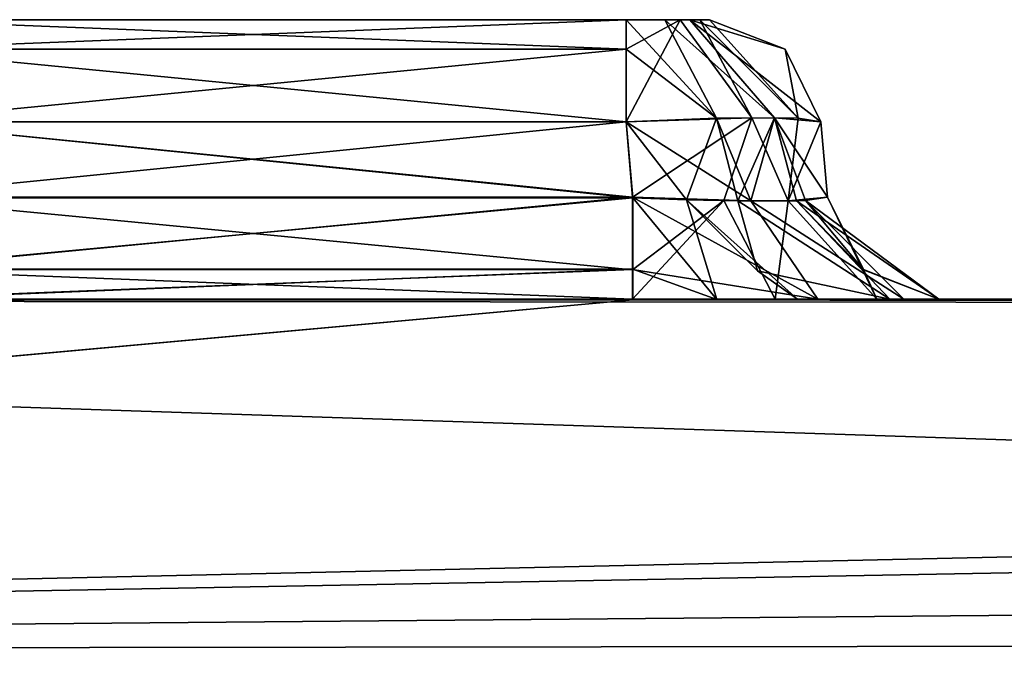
# Model space of a CAD drawing. Header units: inches. Extents: x -11.1 to 11.1, y -2.2 to 7.8.
# Tile 251 of 256: x -3.817 to -3.641, y 2.73 to 2.845. Entities that reach past the tile are written whole.
import ezdxf

# ---------------------------------------------------------------- set-up
doc = ezdxf.new("R2010")
doc.units = ezdxf.units.IN
doc.header["$LTSCALE"] = 93.866667
doc.header["$MEASUREMENT"] = 0
for name, color, linetype in [('1274', 7, 'CONTINUOUS'), ('1275', 7, 'CONTINUOUS'), ('1276', 7, 'CONTINUOUS'), ('1277', 7, 'CONTINUOUS'), ('1280', 7, 'CONTINUOUS'), ('1281', 7, 'CONTINUOUS'), ('1282', 7, 'CONTINUOUS'), ('1284', 7, 'CONTINUOUS'), ('1285', 7, 'CONTINUOUS'), ('1289', 7, 'CONTINUOUS'), ('1290', 7, 'CONTINUOUS'), ('1291', 7, 'CONTINUOUS'), ('1295', 7, 'CONTINUOUS'), ('1296', 7, 'CONTINUOUS'), ('1297', 7, 'CONTINUOUS'), ('1298', 7, 'CONTINUOUS'), ('1299', 7, 'CONTINUOUS'), ('1303', 7, 'CONTINUOUS'), ('1304', 7, 'CONTINUOUS'), ('1305', 7, 'CONTINUOUS'), ('1306', 7, 'CONTINUOUS'), ('1307', 7, 'CONTINUOUS'), ('1311', 7, 'CONTINUOUS'), ('1312', 7, 'CONTINUOUS'), ('1313', 7, 'CONTINUOUS'), ('1314', 7, 'CONTINUOUS'), ('1318', 7, 'CONTINUOUS'), ('1319', 7, 'CONTINUOUS'), ('1320', 7, 'CONTINUOUS'), ('1321', 7, 'CONTINUOUS'), ('1470', 7, 'CONTINUOUS'), ('1472', 7, 'CONTINUOUS'), ('1508', 7, 'CONTINUOUS'), ('367', 7, 'CONTINUOUS'), ('5', 7, 'CONTINUOUS')]:
    doc.layers.add(name, color=color, linetype=linetype)

msp = doc.modelspace()

# ---------------------------------------------------------------- linework, layer by layer
at = {"layer": '1274', "linetype": 'Continuous'}
for points in [[(-3.85667, 2.845, 8.53673), (-3.85496, 2.845, 8.54369), (-3.69333, 2.845, 8.53673), (-3.85667, 2.845, 8.53673)], [(-3.85667, 2.845, 8.52327), (-3.85667, 2.845, 8.53673), (-3.69333, 2.845, 8.52327), (-3.85667, 2.845, 8.52327)], [(-3.69333, 2.845, 8.52327), (-3.85667, 2.845, 8.53673), (-3.69333, 2.845, 8.53673), (-3.69333, 2.845, 8.52327)], [(-3.85313, 2.845, 8.51359), (-3.85667, 2.845, 8.52327), (-3.69504, 2.845, 8.51631), (-3.85313, 2.845, 8.51359)], [(-3.69504, 2.845, 8.51631), (-3.85667, 2.845, 8.52327), (-3.69333, 2.845, 8.52327), (-3.69504, 2.845, 8.51631)], [(-3.85667, 2.845, 9.27673), (-3.85496, 2.845, 9.28369), (-3.69333, 2.845, 9.27673), (-3.85667, 2.845, 9.27673)], [(-3.85667, 2.845, 9.26327), (-3.85667, 2.845, 9.27673), (-3.69333, 2.845, 9.26327), (-3.85667, 2.845, 9.26327)], [(-3.69333, 2.845, 9.26327), (-3.85667, 2.845, 9.27673), (-3.69333, 2.845, 9.27673), (-3.69333, 2.845, 9.26327)], [(-3.85313, 2.845, 9.25359), (-3.85667, 2.845, 9.26327), (-3.69504, 2.845, 9.25631), (-3.85313, 2.845, 9.25359)], [(-3.69504, 2.845, 9.25631), (-3.85667, 2.845, 9.26327), (-3.69333, 2.845, 9.26327), (-3.69504, 2.845, 9.25631)], [(-3.85496, 2.845, 8.54369), (-3.85141, 2.845, 8.54813), (-3.69687, 2.845, 8.54641), (-3.85496, 2.845, 8.54369)], [(-3.69333, 2.845, 8.53673), (-3.85496, 2.845, 8.54369), (-3.69687, 2.845, 8.54641), (-3.69333, 2.845, 8.53673)], [(-3.85496, 2.845, 9.28369), (-3.85141, 2.845, 9.28813), (-3.69687, 2.845, 9.28641), (-3.85496, 2.845, 9.28369)], [(-3.69333, 2.845, 9.27673), (-3.85496, 2.845, 9.28369), (-3.69687, 2.845, 9.28641), (-3.69333, 2.845, 9.27673)], [(-3.84869, 2.845, 8.51004), (-3.85313, 2.845, 8.51359), (-3.69859, 2.845, 8.51187), (-3.84869, 2.845, 8.51004)], [(-3.69859, 2.845, 8.51187), (-3.85313, 2.845, 8.51359), (-3.69504, 2.845, 8.51631), (-3.69859, 2.845, 8.51187)], [(-3.84869, 2.845, 9.25004), (-3.85313, 2.845, 9.25359), (-3.69859, 2.845, 9.25187), (-3.84869, 2.845, 9.25004)], [(-3.69859, 2.845, 9.25187), (-3.85313, 2.845, 9.25359), (-3.69504, 2.845, 9.25631), (-3.69859, 2.845, 9.25187)], [(-3.85141, 2.845, 8.54813), (-3.84173, 2.845, 8.55167), (-3.70131, 2.845, 8.54996), (-3.85141, 2.845, 8.54813)], [(-3.69687, 2.845, 8.54641), (-3.85141, 2.845, 8.54813), (-3.70131, 2.845, 8.54996), (-3.69687, 2.845, 8.54641)], [(-3.85141, 2.845, 9.28813), (-3.84173, 2.845, 9.29167), (-3.70131, 2.845, 9.28996), (-3.85141, 2.845, 9.28813)], [(-3.69687, 2.845, 9.28641), (-3.85141, 2.845, 9.28813), (-3.70131, 2.845, 9.28996), (-3.69687, 2.845, 9.28641)], [(-3.84173, 2.845, 8.50833), (-3.84869, 2.845, 8.51004), (-3.70827, 2.845, 8.50833), (-3.84173, 2.845, 8.50833)], [(-3.70827, 2.845, 8.50833), (-3.84869, 2.845, 8.51004), (-3.69859, 2.845, 8.51187), (-3.70827, 2.845, 8.50833)], [(-3.84173, 2.845, 9.24833), (-3.84869, 2.845, 9.25004), (-3.70827, 2.845, 9.24833), (-3.84173, 2.845, 9.24833)], [(-3.70827, 2.845, 9.24833), (-3.84869, 2.845, 9.25004), (-3.69859, 2.845, 9.25187), (-3.70827, 2.845, 9.24833)], [(-3.84173, 2.845, 8.55167), (-3.70827, 2.845, 8.55167), (-3.70131, 2.845, 8.54996), (-3.84173, 2.845, 8.55167)], [(-3.84173, 2.845, 9.29167), (-3.70827, 2.845, 9.29167), (-3.70131, 2.845, 9.28996), (-3.84173, 2.845, 9.29167)]]:
    msp.add_3dface(points, dxfattribs=at)
at = {"layer": '1275', "linetype": 'Continuous'}
for points in [[(-3.70709, 2.81326, 8.57278), (-3.84173, 2.82674, 8.5716), (-3.84291, 2.81326, 8.57278), (-3.70709, 2.81326, 8.57278)], [(-3.70827, 2.82674, 8.5716), (-3.84173, 2.82674, 8.5716), (-3.70709, 2.81326, 8.57278), (-3.70827, 2.82674, 8.5716)]]:
    msp.add_3dface(points, dxfattribs=at)
at = {"layer": '1276', "linetype": 'Continuous'}
for points in [[(-3.6734, 2.82674, 8.52327), (-3.6734, 2.82674, 8.53673), (-3.67222, 2.81326, 8.52209), (-3.6734, 2.82674, 8.52327)], [(-3.67222, 2.81326, 8.52209), (-3.6734, 2.82674, 8.53673), (-3.67222, 2.81326, 8.53791), (-3.67222, 2.81326, 8.52209)]]:
    msp.add_3dface(points, dxfattribs=at)
at = {"layer": '1277', "linetype": 'Continuous'}
for points in [[(-3.84173, 2.82674, 8.4884), (-3.70827, 2.82674, 8.4884), (-3.84291, 2.81326, 8.48722), (-3.84173, 2.82674, 8.4884)], [(-3.84291, 2.81326, 8.48722), (-3.70827, 2.82674, 8.4884), (-3.70709, 2.81326, 8.48722), (-3.84291, 2.81326, 8.48722)]]:
    msp.add_3dface(points, dxfattribs=at)
at = {"layer": '1280', "linetype": 'Continuous'}
for points in [[(-3.70708, 2.81311, 9.31279), (-3.84173, 2.82674, 9.3116), (-3.84292, 2.81311, 9.31279), (-3.70708, 2.81311, 9.31279)], [(-3.70827, 2.82674, 9.3116), (-3.84173, 2.82674, 9.3116), (-3.70708, 2.81311, 9.31279), (-3.70827, 2.82674, 9.3116)]]:
    msp.add_3dface(points, dxfattribs=at)
at = {"layer": '1281', "linetype": 'Continuous'}
for points in [[(-3.6734, 2.82674, 9.26327), (-3.6734, 2.82674, 9.27673), (-3.67222, 2.81326, 9.26209), (-3.6734, 2.82674, 9.26327)], [(-3.67222, 2.81326, 9.26209), (-3.6734, 2.82674, 9.27673), (-3.67222, 2.81326, 9.27791), (-3.67222, 2.81326, 9.26209)]]:
    msp.add_3dface(points, dxfattribs=at)
at = {"layer": '1282', "linetype": 'Continuous'}
for points in [[(-3.84173, 2.82674, 9.2284), (-3.70827, 2.82674, 9.2284), (-3.84291, 2.81326, 9.22722), (-3.84173, 2.82674, 9.2284)], [(-3.84291, 2.81326, 9.22722), (-3.70827, 2.82674, 9.2284), (-3.70709, 2.81326, 9.22722), (-3.84291, 2.81326, 9.22722)]]:
    msp.add_3dface(points, dxfattribs=at)
at = {"layer": '1284', "linetype": 'Continuous'}
for points in [[(-3.68173, 2.82745, 8.55925), (-3.69208, 2.82735, 8.56755), (-3.68594, 2.81257, 8.56576), (-3.68173, 2.82745, 8.55925)], [(-3.67617, 2.81265, 8.55421), (-3.68173, 2.82745, 8.55925), (-3.68594, 2.81257, 8.56576), (-3.67617, 2.81265, 8.55421)], [(-3.67222, 2.81326, 8.53791), (-3.6734, 2.82674, 8.53673), (-3.68173, 2.82745, 8.55925), (-3.67222, 2.81326, 8.53791)], [(-3.67222, 2.81326, 8.53791), (-3.68173, 2.82745, 8.55925), (-3.67617, 2.81265, 8.55421), (-3.67222, 2.81326, 8.53791)], [(-3.69208, 2.82735, 8.56755), (-3.70827, 2.82674, 8.5716), (-3.68594, 2.81257, 8.56576), (-3.69208, 2.82735, 8.56755)], [(-3.70827, 2.82674, 8.5716), (-3.70709, 2.81326, 8.57278), (-3.68594, 2.81257, 8.56576), (-3.70827, 2.82674, 8.5716)]]:
    msp.add_3dface(points, dxfattribs=at)
at = {"layer": '1285', "linetype": 'Continuous'}
for points in [[(-3.70709, 2.81326, 8.48722), (-3.70827, 2.82674, 8.4884), (-3.68575, 2.82745, 8.49673), (-3.70709, 2.81326, 8.48722)], [(-3.70709, 2.81326, 8.48722), (-3.68575, 2.82745, 8.49673), (-3.69079, 2.81265, 8.49117), (-3.70709, 2.81326, 8.48722)], [(-3.69079, 2.81265, 8.49117), (-3.68575, 2.82745, 8.49673), (-3.67924, 2.81257, 8.50094), (-3.69079, 2.81265, 8.49117)], [(-3.68575, 2.82745, 8.49673), (-3.67745, 2.82735, 8.50708), (-3.67924, 2.81257, 8.50094), (-3.68575, 2.82745, 8.49673)], [(-3.67745, 2.82735, 8.50708), (-3.6734, 2.82674, 8.52327), (-3.67924, 2.81257, 8.50094), (-3.67745, 2.82735, 8.50708)], [(-3.6734, 2.82674, 8.52327), (-3.67222, 2.81326, 8.52209), (-3.67924, 2.81257, 8.50094), (-3.6734, 2.82674, 8.52327)]]:
    msp.add_3dface(points, dxfattribs=at)
at = {"layer": '1289', "linetype": 'Continuous'}
for points in [[(-3.68173, 2.82745, 9.29925), (-3.69208, 2.82735, 9.30755), (-3.68828, 2.8126, 9.30738), (-3.68173, 2.82745, 9.29925)], [(-3.67775, 2.8126, 9.29693), (-3.68173, 2.82745, 9.29925), (-3.68828, 2.8126, 9.30738), (-3.67775, 2.8126, 9.29693)], [(-3.67222, 2.81326, 9.27791), (-3.6734, 2.82674, 9.27673), (-3.68173, 2.82745, 9.29925), (-3.67222, 2.81326, 9.27791)], [(-3.67222, 2.81326, 9.27791), (-3.68173, 2.82745, 9.29925), (-3.67775, 2.8126, 9.29693), (-3.67222, 2.81326, 9.27791)], [(-3.69208, 2.82735, 9.30755), (-3.70827, 2.82674, 9.3116), (-3.69746, 2.81277, 9.31148), (-3.69208, 2.82735, 9.30755)], [(-3.70827, 2.82674, 9.3116), (-3.70708, 2.81311, 9.31279), (-3.69746, 2.81277, 9.31148), (-3.70827, 2.82674, 9.3116)], [(-3.68828, 2.8126, 9.30738), (-3.69208, 2.82735, 9.30755), (-3.69746, 2.81277, 9.31148), (-3.68828, 2.8126, 9.30738)]]:
    msp.add_3dface(points, dxfattribs=at)
at = {"layer": '1290', "linetype": 'Continuous'}
for points in [[(-3.70709, 2.81326, 9.22722), (-3.70827, 2.82674, 9.2284), (-3.68575, 2.82745, 9.23673), (-3.70709, 2.81326, 9.22722)], [(-3.70709, 2.81326, 9.22722), (-3.68575, 2.82745, 9.23673), (-3.69079, 2.81265, 9.23117), (-3.70709, 2.81326, 9.22722)], [(-3.69079, 2.81265, 9.23117), (-3.68575, 2.82745, 9.23673), (-3.67924, 2.81257, 9.24094), (-3.69079, 2.81265, 9.23117)], [(-3.68575, 2.82745, 9.23673), (-3.67745, 2.82735, 9.24708), (-3.67924, 2.81257, 9.24094), (-3.68575, 2.82745, 9.23673)], [(-3.67745, 2.82735, 9.24708), (-3.6734, 2.82674, 9.26327), (-3.67924, 2.81257, 9.24094), (-3.67745, 2.82735, 9.24708)], [(-3.6734, 2.82674, 9.26327), (-3.67222, 2.81326, 9.26209), (-3.67924, 2.81257, 9.24094), (-3.6734, 2.82674, 9.26327)]]:
    msp.add_3dface(points, dxfattribs=at)
at = {"layer": '1291', "linetype": 'Continuous'}
for points in [[(-3.70827, 2.845, 8.55167), (-3.84173, 2.845, 8.55167), (-3.84173, 2.83975, 8.56519), (-3.70827, 2.845, 8.55167)], [(-3.70827, 2.83975, 8.56519), (-3.70827, 2.845, 8.55167), (-3.84173, 2.83975, 8.56519), (-3.70827, 2.83975, 8.56519)], [(-3.84173, 2.82674, 8.5716), (-3.70827, 2.82674, 8.5716), (-3.70827, 2.83975, 8.56519), (-3.84173, 2.82674, 8.5716)], [(-3.84173, 2.82674, 8.5716), (-3.70827, 2.83975, 8.56519), (-3.84173, 2.83975, 8.56519), (-3.84173, 2.82674, 8.5716)]]:
    msp.add_3dface(points, dxfattribs=at)
at = {"layer": '1295', "linetype": 'Continuous'}
for points in [[(-3.84173, 2.845, 8.50833), (-3.70827, 2.845, 8.50833), (-3.70827, 2.83975, 8.49481), (-3.84173, 2.845, 8.50833)], [(-3.84173, 2.83975, 8.49481), (-3.84173, 2.845, 8.50833), (-3.70827, 2.83975, 8.49481), (-3.84173, 2.83975, 8.49481)], [(-3.70827, 2.82674, 8.4884), (-3.84173, 2.82674, 8.4884), (-3.84173, 2.83975, 8.49481), (-3.70827, 2.82674, 8.4884)], [(-3.70827, 2.82674, 8.4884), (-3.84173, 2.83975, 8.49481), (-3.70827, 2.83975, 8.49481), (-3.70827, 2.82674, 8.4884)]]:
    msp.add_3dface(points, dxfattribs=at)
at = {"layer": '1296', "linetype": 'Continuous'}
for points in [[(-3.70827, 2.845, 8.50833), (-3.69859, 2.845, 8.51187), (-3.70827, 2.83975, 8.49481), (-3.70827, 2.845, 8.50833)], [(-3.70827, 2.82674, 8.4884), (-3.69859, 2.845, 8.51187), (-3.68575, 2.82745, 8.49673), (-3.70827, 2.82674, 8.4884)], [(-3.69859, 2.845, 8.51187), (-3.70827, 2.82674, 8.4884), (-3.70827, 2.83975, 8.49481), (-3.69859, 2.845, 8.51187)], [(-3.69859, 2.845, 8.51187), (-3.69504, 2.845, 8.51631), (-3.68575, 2.82745, 8.49673), (-3.69859, 2.845, 8.51187)], [(-3.69504, 2.845, 8.51631), (-3.69333, 2.845, 8.52327), (-3.67745, 2.82735, 8.50708), (-3.69504, 2.845, 8.51631)], [(-3.69504, 2.845, 8.51631), (-3.67745, 2.82735, 8.50708), (-3.68575, 2.82745, 8.49673), (-3.69504, 2.845, 8.51631)], [(-3.67745, 2.82735, 8.50708), (-3.69333, 2.845, 8.52327), (-3.67981, 2.83975, 8.52327), (-3.67745, 2.82735, 8.50708)], [(-3.6734, 2.82674, 8.52327), (-3.67745, 2.82735, 8.50708), (-3.67981, 2.83975, 8.52327), (-3.6734, 2.82674, 8.52327)]]:
    msp.add_3dface(points, dxfattribs=at)
at = {"layer": '1297', "linetype": 'Continuous'}
for points in [[(-3.69333, 2.845, 8.52327), (-3.69333, 2.845, 8.53673), (-3.67981, 2.83975, 8.53673), (-3.69333, 2.845, 8.52327)], [(-3.67981, 2.83975, 8.52327), (-3.69333, 2.845, 8.52327), (-3.67981, 2.83975, 8.53673), (-3.67981, 2.83975, 8.52327)], [(-3.6734, 2.82674, 8.53673), (-3.6734, 2.82674, 8.52327), (-3.67981, 2.83975, 8.52327), (-3.6734, 2.82674, 8.53673)], [(-3.6734, 2.82674, 8.53673), (-3.67981, 2.83975, 8.52327), (-3.67981, 2.83975, 8.53673), (-3.6734, 2.82674, 8.53673)]]:
    msp.add_3dface(points, dxfattribs=at)
at = {"layer": '1298', "linetype": 'Continuous'}
for points in [[(-3.70131, 2.845, 8.54996), (-3.70827, 2.845, 8.55167), (-3.69208, 2.82735, 8.56755), (-3.70131, 2.845, 8.54996)], [(-3.69208, 2.82735, 8.56755), (-3.70827, 2.845, 8.55167), (-3.70827, 2.83975, 8.56519), (-3.69208, 2.82735, 8.56755)], [(-3.69687, 2.845, 8.54641), (-3.70131, 2.845, 8.54996), (-3.68173, 2.82745, 8.55925), (-3.69687, 2.845, 8.54641)], [(-3.70131, 2.845, 8.54996), (-3.69208, 2.82735, 8.56755), (-3.68173, 2.82745, 8.55925), (-3.70131, 2.845, 8.54996)], [(-3.69333, 2.845, 8.53673), (-3.69687, 2.845, 8.54641), (-3.67981, 2.83975, 8.53673), (-3.69333, 2.845, 8.53673)], [(-3.6734, 2.82674, 8.53673), (-3.69687, 2.845, 8.54641), (-3.68173, 2.82745, 8.55925), (-3.6734, 2.82674, 8.53673)], [(-3.69687, 2.845, 8.54641), (-3.6734, 2.82674, 8.53673), (-3.67981, 2.83975, 8.53673), (-3.69687, 2.845, 8.54641)], [(-3.70827, 2.82674, 8.5716), (-3.69208, 2.82735, 8.56755), (-3.70827, 2.83975, 8.56519), (-3.70827, 2.82674, 8.5716)]]:
    msp.add_3dface(points, dxfattribs=at)
at = {"layer": '1299', "linetype": 'Continuous'}
for points in [[(-3.70709, 2.81326, 8.57278), (-3.84291, 2.81326, 8.57278), (-3.84291, 2.80025, 8.57919), (-3.70709, 2.81326, 8.57278)], [(-3.70709, 2.81326, 8.57278), (-3.84291, 2.80025, 8.57919), (-3.70709, 2.80026, 8.57919), (-3.70709, 2.81326, 8.57278)], [(-3.84291, 2.795, 8.5927), (-3.70709, 2.795, 8.5927), (-3.70709, 2.80026, 8.57919), (-3.84291, 2.795, 8.5927)], [(-3.84291, 2.80025, 8.57919), (-3.84291, 2.795, 8.5927), (-3.70709, 2.80026, 8.57919), (-3.84291, 2.80025, 8.57919)]]:
    msp.add_3dface(points, dxfattribs=at)
at = {"layer": '1303', "linetype": 'Continuous'}
for points in [[(-3.84291, 2.81326, 8.48722), (-3.70709, 2.81326, 8.48722), (-3.70709, 2.80025, 8.48081), (-3.84291, 2.81326, 8.48722)], [(-3.84291, 2.80026, 8.48081), (-3.84291, 2.81326, 8.48722), (-3.70709, 2.80025, 8.48081), (-3.84291, 2.80026, 8.48081)], [(-3.70709, 2.795, 8.4673), (-3.84291, 2.795, 8.4673), (-3.84291, 2.80026, 8.48081), (-3.70709, 2.795, 8.4673)], [(-3.70709, 2.795, 8.4673), (-3.84291, 2.80026, 8.48081), (-3.70709, 2.80025, 8.48081), (-3.70709, 2.795, 8.4673)]]:
    msp.add_3dface(points, dxfattribs=at)
at = {"layer": '1304', "linetype": 'Continuous'}
for points in [[(-3.70709, 2.81326, 8.48722), (-3.69079, 2.81265, 8.49117), (-3.70709, 2.80025, 8.48081), (-3.70709, 2.81326, 8.48722)], [(-3.68157, 2.795, 8.47358), (-3.70709, 2.795, 8.4673), (-3.69079, 2.81265, 8.49117), (-3.68157, 2.795, 8.47358)], [(-3.69079, 2.81265, 8.49117), (-3.70709, 2.795, 8.4673), (-3.70709, 2.80025, 8.48081), (-3.69079, 2.81265, 8.49117)], [(-3.68157, 2.795, 8.47358), (-3.69079, 2.81265, 8.49117), (-3.67924, 2.81257, 8.50094), (-3.68157, 2.795, 8.47358)], [(-3.66342, 2.795, 8.48894), (-3.68157, 2.795, 8.47358), (-3.67924, 2.81257, 8.50094), (-3.66342, 2.795, 8.48894)], [(-3.67222, 2.81326, 8.52209), (-3.66342, 2.795, 8.48894), (-3.67924, 2.81257, 8.50094), (-3.67222, 2.81326, 8.52209)], [(-3.66342, 2.795, 8.48894), (-3.67222, 2.81326, 8.52209), (-3.66581, 2.80026, 8.52209), (-3.66342, 2.795, 8.48894)], [(-3.6523, 2.795, 8.52209), (-3.66342, 2.795, 8.48894), (-3.66581, 2.80026, 8.52209), (-3.6523, 2.795, 8.52209)]]:
    msp.add_3dface(points, dxfattribs=at)
at = {"layer": '1305', "linetype": 'Continuous'}
for points in [[(-3.67222, 2.81326, 8.52209), (-3.67222, 2.81326, 8.53791), (-3.66581, 2.80025, 8.53791), (-3.67222, 2.81326, 8.52209)], [(-3.66581, 2.80026, 8.52209), (-3.67222, 2.81326, 8.52209), (-3.66581, 2.80025, 8.53791), (-3.66581, 2.80026, 8.52209)], [(-3.6523, 2.795, 8.53791), (-3.6523, 2.795, 8.52209), (-3.66581, 2.80026, 8.52209), (-3.6523, 2.795, 8.53791)], [(-3.6523, 2.795, 8.53791), (-3.66581, 2.80026, 8.52209), (-3.66581, 2.80025, 8.53791), (-3.6523, 2.795, 8.53791)]]:
    msp.add_3dface(points, dxfattribs=at)
at = {"layer": '1306', "linetype": 'Continuous'}
for points in [[(-3.70709, 2.81326, 8.57278), (-3.67394, 2.795, 8.58158), (-3.68594, 2.81257, 8.56576), (-3.70709, 2.81326, 8.57278)], [(-3.67394, 2.795, 8.58158), (-3.70709, 2.81326, 8.57278), (-3.70709, 2.80026, 8.57919), (-3.67394, 2.795, 8.58158)], [(-3.65858, 2.795, 8.56343), (-3.67617, 2.81265, 8.55421), (-3.68594, 2.81257, 8.56576), (-3.65858, 2.795, 8.56343)], [(-3.67394, 2.795, 8.58158), (-3.65858, 2.795, 8.56343), (-3.68594, 2.81257, 8.56576), (-3.67394, 2.795, 8.58158)], [(-3.67222, 2.81326, 8.53791), (-3.67617, 2.81265, 8.55421), (-3.66581, 2.80025, 8.53791), (-3.67222, 2.81326, 8.53791)], [(-3.65858, 2.795, 8.56343), (-3.6523, 2.795, 8.53791), (-3.67617, 2.81265, 8.55421), (-3.65858, 2.795, 8.56343)], [(-3.67617, 2.81265, 8.55421), (-3.6523, 2.795, 8.53791), (-3.66581, 2.80025, 8.53791), (-3.67617, 2.81265, 8.55421)], [(-3.70709, 2.795, 8.5927), (-3.67394, 2.795, 8.58158), (-3.70709, 2.80026, 8.57919), (-3.70709, 2.795, 8.5927)]]:
    msp.add_3dface(points, dxfattribs=at)
at = {"layer": '1307', "linetype": 'Continuous'}
for points in [[(-3.70827, 2.845, 9.29167), (-3.84173, 2.845, 9.29167), (-3.84173, 2.83975, 9.30519), (-3.70827, 2.845, 9.29167)], [(-3.70827, 2.83975, 9.30519), (-3.70827, 2.845, 9.29167), (-3.84173, 2.83975, 9.30519), (-3.70827, 2.83975, 9.30519)], [(-3.84173, 2.82674, 9.3116), (-3.70827, 2.82674, 9.3116), (-3.70827, 2.83975, 9.30519), (-3.84173, 2.82674, 9.3116)], [(-3.84173, 2.82674, 9.3116), (-3.70827, 2.83975, 9.30519), (-3.84173, 2.83975, 9.30519), (-3.84173, 2.82674, 9.3116)]]:
    msp.add_3dface(points, dxfattribs=at)
at = {"layer": '1311', "linetype": 'Continuous'}
for points in [[(-3.84173, 2.845, 9.24833), (-3.70827, 2.845, 9.24833), (-3.70827, 2.83975, 9.23481), (-3.84173, 2.845, 9.24833)], [(-3.84173, 2.83975, 9.23481), (-3.84173, 2.845, 9.24833), (-3.70827, 2.83975, 9.23481), (-3.84173, 2.83975, 9.23481)], [(-3.70827, 2.82674, 9.2284), (-3.84173, 2.82674, 9.2284), (-3.84173, 2.83975, 9.23481), (-3.70827, 2.82674, 9.2284)], [(-3.70827, 2.82674, 9.2284), (-3.84173, 2.83975, 9.23481), (-3.70827, 2.83975, 9.23481), (-3.70827, 2.82674, 9.2284)]]:
    msp.add_3dface(points, dxfattribs=at)
at = {"layer": '1312', "linetype": 'Continuous'}
for points in [[(-3.70827, 2.845, 9.24833), (-3.69859, 2.845, 9.25187), (-3.70827, 2.83975, 9.23481), (-3.70827, 2.845, 9.24833)], [(-3.70827, 2.82674, 9.2284), (-3.69859, 2.845, 9.25187), (-3.68575, 2.82745, 9.23673), (-3.70827, 2.82674, 9.2284)], [(-3.69859, 2.845, 9.25187), (-3.70827, 2.82674, 9.2284), (-3.70827, 2.83975, 9.23481), (-3.69859, 2.845, 9.25187)], [(-3.69859, 2.845, 9.25187), (-3.69504, 2.845, 9.25631), (-3.68575, 2.82745, 9.23673), (-3.69859, 2.845, 9.25187)], [(-3.69504, 2.845, 9.25631), (-3.69333, 2.845, 9.26327), (-3.67745, 2.82735, 9.24708), (-3.69504, 2.845, 9.25631)], [(-3.69504, 2.845, 9.25631), (-3.67745, 2.82735, 9.24708), (-3.68575, 2.82745, 9.23673), (-3.69504, 2.845, 9.25631)], [(-3.67745, 2.82735, 9.24708), (-3.69333, 2.845, 9.26327), (-3.67981, 2.83975, 9.26327), (-3.67745, 2.82735, 9.24708)], [(-3.6734, 2.82674, 9.26327), (-3.67745, 2.82735, 9.24708), (-3.67981, 2.83975, 9.26327), (-3.6734, 2.82674, 9.26327)]]:
    msp.add_3dface(points, dxfattribs=at)
at = {"layer": '1313', "linetype": 'Continuous'}
for points in [[(-3.69333, 2.845, 9.26327), (-3.69333, 2.845, 9.27673), (-3.67981, 2.83975, 9.27673), (-3.69333, 2.845, 9.26327)], [(-3.67981, 2.83975, 9.26327), (-3.69333, 2.845, 9.26327), (-3.67981, 2.83975, 9.27673), (-3.67981, 2.83975, 9.26327)], [(-3.6734, 2.82674, 9.27673), (-3.6734, 2.82674, 9.26327), (-3.67981, 2.83975, 9.26327), (-3.6734, 2.82674, 9.27673)], [(-3.6734, 2.82674, 9.27673), (-3.67981, 2.83975, 9.26327), (-3.67981, 2.83975, 9.27673), (-3.6734, 2.82674, 9.27673)]]:
    msp.add_3dface(points, dxfattribs=at)
at = {"layer": '1314', "linetype": 'Continuous'}
for points in [[(-3.70131, 2.845, 9.28996), (-3.70827, 2.845, 9.29167), (-3.69208, 2.82735, 9.30755), (-3.70131, 2.845, 9.28996)], [(-3.69208, 2.82735, 9.30755), (-3.70827, 2.845, 9.29167), (-3.70827, 2.83975, 9.30519), (-3.69208, 2.82735, 9.30755)], [(-3.69687, 2.845, 9.28641), (-3.70131, 2.845, 9.28996), (-3.68173, 2.82745, 9.29925), (-3.69687, 2.845, 9.28641)], [(-3.70131, 2.845, 9.28996), (-3.69208, 2.82735, 9.30755), (-3.68173, 2.82745, 9.29925), (-3.70131, 2.845, 9.28996)], [(-3.69333, 2.845, 9.27673), (-3.69687, 2.845, 9.28641), (-3.67981, 2.83975, 9.27673), (-3.69333, 2.845, 9.27673)], [(-3.6734, 2.82674, 9.27673), (-3.69687, 2.845, 9.28641), (-3.68173, 2.82745, 9.29925), (-3.6734, 2.82674, 9.27673)], [(-3.69687, 2.845, 9.28641), (-3.6734, 2.82674, 9.27673), (-3.67981, 2.83975, 9.27673), (-3.69687, 2.845, 9.28641)], [(-3.70827, 2.82674, 9.3116), (-3.69208, 2.82735, 9.30755), (-3.70827, 2.83975, 9.30519), (-3.70827, 2.82674, 9.3116)]]:
    msp.add_3dface(points, dxfattribs=at)
at = {"layer": '1318', "linetype": 'Continuous'}
for points in [[(-3.84291, 2.81326, 9.22722), (-3.70709, 2.81326, 9.22722), (-3.70709, 2.80025, 9.22081), (-3.84291, 2.81326, 9.22722)], [(-3.84291, 2.80026, 9.22081), (-3.84291, 2.81326, 9.22722), (-3.70709, 2.80025, 9.22081), (-3.84291, 2.80026, 9.22081)], [(-3.70709, 2.795, 9.2073), (-3.84291, 2.795, 9.2073), (-3.84291, 2.80026, 9.22081), (-3.70709, 2.795, 9.2073)], [(-3.70709, 2.795, 9.2073), (-3.84291, 2.80026, 9.22081), (-3.70709, 2.80025, 9.22081), (-3.70709, 2.795, 9.2073)]]:
    msp.add_3dface(points, dxfattribs=at)
at = {"layer": '1319', "linetype": 'Continuous'}
for points in [[(-3.70709, 2.81326, 9.22722), (-3.69079, 2.81265, 9.23117), (-3.70709, 2.80025, 9.22081), (-3.70709, 2.81326, 9.22722)], [(-3.68157, 2.795, 9.21358), (-3.70709, 2.795, 9.2073), (-3.69079, 2.81265, 9.23117), (-3.68157, 2.795, 9.21358)], [(-3.69079, 2.81265, 9.23117), (-3.70709, 2.795, 9.2073), (-3.70709, 2.80025, 9.22081), (-3.69079, 2.81265, 9.23117)], [(-3.68157, 2.795, 9.21358), (-3.69079, 2.81265, 9.23117), (-3.67924, 2.81257, 9.24094), (-3.68157, 2.795, 9.21358)], [(-3.66342, 2.795, 9.22894), (-3.68157, 2.795, 9.21358), (-3.67924, 2.81257, 9.24094), (-3.66342, 2.795, 9.22894)], [(-3.67222, 2.81326, 9.26209), (-3.66342, 2.795, 9.22894), (-3.67924, 2.81257, 9.24094), (-3.67222, 2.81326, 9.26209)], [(-3.66342, 2.795, 9.22894), (-3.67222, 2.81326, 9.26209), (-3.66581, 2.80026, 9.26209), (-3.66342, 2.795, 9.22894)], [(-3.6523, 2.795, 9.26209), (-3.66342, 2.795, 9.22894), (-3.66581, 2.80026, 9.26209), (-3.6523, 2.795, 9.26209)]]:
    msp.add_3dface(points, dxfattribs=at)
at = {"layer": '1320', "linetype": 'Continuous'}
for points in [[(-3.67222, 2.81326, 9.26209), (-3.67222, 2.81326, 9.27791), (-3.66581, 2.80025, 9.27791), (-3.67222, 2.81326, 9.26209)], [(-3.66581, 2.80026, 9.26209), (-3.67222, 2.81326, 9.26209), (-3.66581, 2.80025, 9.27791), (-3.66581, 2.80026, 9.26209)], [(-3.6523, 2.795, 9.27791), (-3.6523, 2.795, 9.26209), (-3.66581, 2.80026, 9.26209), (-3.6523, 2.795, 9.27791)], [(-3.6523, 2.795, 9.27791), (-3.66581, 2.80026, 9.26209), (-3.66581, 2.80025, 9.27791), (-3.6523, 2.795, 9.27791)]]:
    msp.add_3dface(points, dxfattribs=at)
at = {"layer": '1321', "linetype": 'Continuous'}
for points in [[(-3.66107, 2.795, 9.3077), (-3.67775, 2.8126, 9.29693), (-3.68828, 2.8126, 9.30738), (-3.66107, 2.795, 9.3077)], [(-3.66107, 2.795, 9.3077), (-3.68828, 2.8126, 9.30738), (-3.68474, 2.80003, 9.31294), (-3.66107, 2.795, 9.3077)], [(-3.67222, 2.81326, 9.27791), (-3.67775, 2.8126, 9.29693), (-3.66581, 2.80025, 9.27791), (-3.67222, 2.81326, 9.27791)], [(-3.66107, 2.795, 9.3077), (-3.6523, 2.795, 9.27791), (-3.67775, 2.8126, 9.29693), (-3.66107, 2.795, 9.3077)], [(-3.67775, 2.8126, 9.29693), (-3.6523, 2.795, 9.27791), (-3.66581, 2.80025, 9.27791), (-3.67775, 2.8126, 9.29693)], [(-3.67761, 2.795, 9.32413), (-3.66107, 2.795, 9.3077), (-3.68474, 2.80003, 9.31294), (-3.67761, 2.795, 9.32413)]]:
    msp.add_3dface(points, dxfattribs=at)
at = {"layer": '1470', "linetype": 'Continuous'}
for points in [[(-3.70708, 2.81311, 9.31279), (-3.84292, 2.81311, 9.31279), (-3.84292, 2.80034, 9.31895), (-3.70708, 2.81311, 9.31279)], [(-3.70708, 2.81311, 9.31279), (-3.84292, 2.80034, 9.31895), (-3.70708, 2.80034, 9.31895), (-3.70708, 2.81311, 9.31279)], [(-3.84292, 2.79486, 9.33201), (-3.70708, 2.79486, 9.33201), (-3.70708, 2.80034, 9.31895), (-3.84292, 2.79486, 9.33201)], [(-3.84292, 2.80034, 9.31895), (-3.84292, 2.79486, 9.33201), (-3.70708, 2.80034, 9.31895), (-3.84292, 2.80034, 9.31895)]]:
    msp.add_3dface(points, dxfattribs=at)
at = {"layer": '1472', "linetype": 'Continuous'}
for points in [[(-3.70708, 2.81311, 9.31279), (-3.69202, 2.79492, 9.33008), (-3.69746, 2.81277, 9.31148), (-3.70708, 2.81311, 9.31279)], [(-3.69202, 2.79492, 9.33008), (-3.70708, 2.81311, 9.31279), (-3.70708, 2.80034, 9.31895), (-3.69202, 2.79492, 9.33008)], [(-3.69202, 2.79492, 9.33008), (-3.67761, 2.795, 9.32413), (-3.69746, 2.81277, 9.31148), (-3.69202, 2.79492, 9.33008)], [(-3.69746, 2.81277, 9.31148), (-3.67761, 2.795, 9.32413), (-3.68474, 2.80003, 9.31294), (-3.69746, 2.81277, 9.31148)], [(-3.68828, 2.8126, 9.30738), (-3.69746, 2.81277, 9.31148), (-3.68474, 2.80003, 9.31294), (-3.68828, 2.8126, 9.30738)], [(-3.70708, 2.79486, 9.33201), (-3.69202, 2.79492, 9.33008), (-3.70708, 2.80034, 9.31895), (-3.70708, 2.79486, 9.33201)]]:
    msp.add_3dface(points, dxfattribs=at)
at = {"layer": '1508', "linetype": 'Continuous'}
for points in [[(-4.39938, 2.795, 5.72587), (-2.56468, 2.795, 5.72587), (-2.56549, 2.79467, 5.71367), (-4.39938, 2.795, 5.72587)], [(-4.39938, 2.73185, 5.56957), (-4.39938, 2.795, 5.72587), (-2.56834, 2.73425, 5.57209), (-4.39938, 2.73185, 5.56957)], [(-2.56834, 2.73425, 5.57209), (-4.39938, 2.795, 5.72587), (-2.5658, 2.79367, 5.70148), (-2.56834, 2.73425, 5.57209)], [(-2.5658, 2.79367, 5.70148), (-4.39938, 2.795, 5.72587), (-2.56549, 2.79467, 5.71367), (-2.5658, 2.79367, 5.70148)], [(-2.57118, 2.66779, 5.52323), (-4.39938, 2.73185, 5.56957), (-2.56834, 2.73425, 5.57209), (-2.57118, 2.66779, 5.52323)], [(-2.57501, 2.57785, 5.501), (-4.39938, 2.57785, 5.501), (-4.39938, 2.73185, 5.56957), (-2.57501, 2.57785, 5.501)], [(-2.57501, 2.57785, 5.501), (-4.39938, 2.73185, 5.56957), (-2.57118, 2.66779, 5.52323), (-2.57501, 2.57785, 5.501)]]:
    msp.add_3dface(points, dxfattribs=at)
at = {"layer": '367', "linetype": 'Continuous'}
for points in [[(-3.84292, 2.79486, 9.33201), (-4.39938, 2.73185, 9.48043), (-3.70708, 2.79486, 9.33201), (-3.84292, 2.79486, 9.33201)], [(-3.70708, 2.79486, 9.33201), (-4.39938, 2.73185, 9.48043), (-1.75257, 2.79102, 9.36624), (-3.70708, 2.79486, 9.33201)], [(-3.70708, 2.79486, 9.33201), (-1.68387, 2.795, 9.32413), (-3.69202, 2.79492, 9.33008), (-3.70708, 2.79486, 9.33201)], [(-1.68387, 2.795, 9.32413), (-3.70708, 2.79486, 9.33201), (-1.75257, 2.79102, 9.36624), (-1.68387, 2.795, 9.32413)], [(-1.68387, 2.795, 9.32413), (-3.67761, 2.795, 9.32413), (-3.69202, 2.79492, 9.33008), (-1.68387, 2.795, 9.32413)], [(-1.75257, 2.79102, 9.36624), (-4.39938, 2.73185, 9.48043), (-1.7919, 2.78048, 9.40365), (-1.75257, 2.79102, 9.36624)], [(-1.7919, 2.78048, 9.40365), (-4.39938, 2.73185, 9.48043), (-1.83358, 2.75393, 9.45373), (-1.7919, 2.78048, 9.40365)], [(-1.83358, 2.75393, 9.45373), (-4.39938, 2.73185, 9.48043), (-1.86243, 2.70647, 9.50302), (-1.83358, 2.75393, 9.45373)], [(-4.39938, 2.73185, 9.48043), (-4.39938, 2.57785, 9.549), (-1.86243, 2.70647, 9.50302), (-4.39938, 2.73185, 9.48043)]]:
    msp.add_3dface(points, dxfattribs=at)
at = {"layer": '5', "linetype": 'Continuous'}
for points in [[(-3.66342, 2.795, 8.48894), (-3.6523, 2.795, 8.52209), (-4.39938, 2.795, 5.72587), (-3.66342, 2.795, 8.48894)], [(-4.39938, 2.795, 5.72587), (-3.6523, 2.795, 8.52209), (-2.56468, 2.795, 5.72587), (-4.39938, 2.795, 5.72587)], [(-3.68157, 2.795, 8.47358), (-3.66342, 2.795, 8.48894), (-4.39938, 2.795, 5.72587), (-3.68157, 2.795, 8.47358)], [(-3.70709, 2.795, 8.4673), (-3.68157, 2.795, 8.47358), (-4.39938, 2.795, 5.72587), (-3.70709, 2.795, 8.4673)], [(-3.84291, 2.795, 8.4673), (-3.70709, 2.795, 8.4673), (-4.39938, 2.795, 5.72587), (-3.84291, 2.795, 8.4673)], [(-3.70709, 2.795, 8.5927), (-3.84291, 2.795, 8.5927), (-3.70709, 2.795, 9.2073), (-3.70709, 2.795, 8.5927)], [(-3.70709, 2.795, 9.2073), (-3.84291, 2.795, 8.5927), (-3.84291, 2.795, 9.2073), (-3.70709, 2.795, 9.2073)], [(-3.67394, 2.795, 8.58158), (-3.70709, 2.795, 8.5927), (-3.68157, 2.795, 9.21358), (-3.67394, 2.795, 8.58158)], [(-3.68157, 2.795, 9.21358), (-3.70709, 2.795, 8.5927), (-3.70709, 2.795, 9.2073), (-3.68157, 2.795, 9.21358)], [(-3.66342, 2.795, 9.22894), (-3.67394, 2.795, 8.58158), (-3.68157, 2.795, 9.21358), (-3.66342, 2.795, 9.22894)], [(-3.67761, 2.795, 9.32413), (-1.68387, 2.795, 9.32413), (-3.66107, 2.795, 9.3077), (-3.67761, 2.795, 9.32413)], [(-3.65858, 2.795, 8.56343), (-3.67394, 2.795, 8.58158), (-3.66342, 2.795, 9.22894), (-3.65858, 2.795, 8.56343)], [(-3.6523, 2.795, 9.26209), (-3.65858, 2.795, 8.56343), (-3.66342, 2.795, 9.22894), (-3.6523, 2.795, 9.26209)], [(-3.66107, 2.795, 9.3077), (-1.68387, 2.795, 9.32413), (-3.6523, 2.795, 9.27791), (-3.66107, 2.795, 9.3077)], [(-3.6523, 2.795, 8.53791), (-3.65858, 2.795, 8.56343), (-3.6523, 2.795, 9.26209), (-3.6523, 2.795, 8.53791)], [(-3.6523, 2.795, 8.52209), (-3.6523, 2.795, 8.53791), (-1.68387, 2.795, 9.32413), (-3.6523, 2.795, 8.52209)], [(-1.68387, 2.795, 9.32413), (-3.6523, 2.795, 8.53791), (-3.6523, 2.795, 9.26209), (-1.68387, 2.795, 9.32413)], [(-3.6523, 2.795, 8.52209), (-1.68387, 2.795, 9.32413), (-2.56468, 2.795, 5.72587), (-3.6523, 2.795, 8.52209)], [(-3.6523, 2.795, 9.27791), (-1.68387, 2.795, 9.32413), (-3.6523, 2.795, 9.26209), (-3.6523, 2.795, 9.27791)]]:
    msp.add_3dface(points, dxfattribs=at)

doc.saveas('drawing.dxf')
